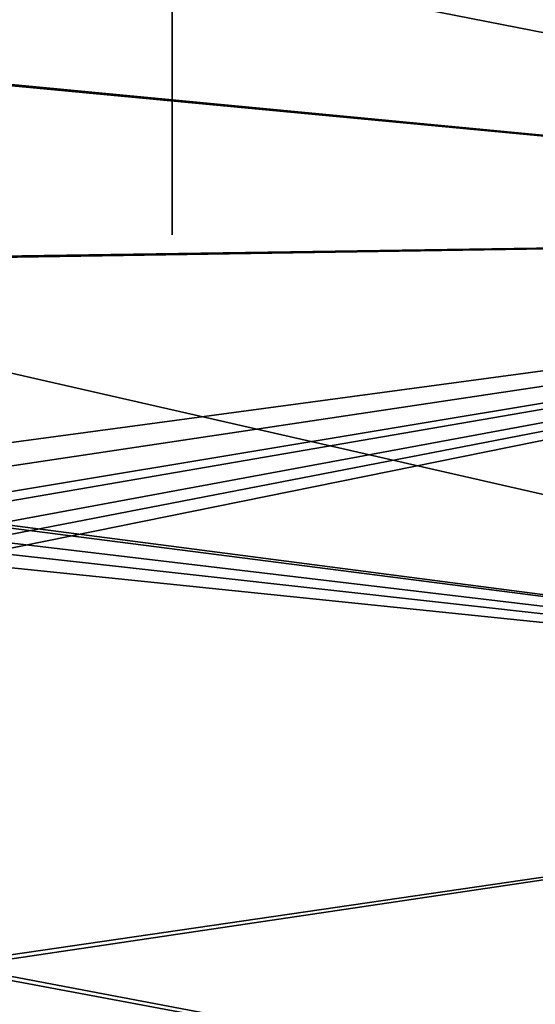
# Model space of a CAD drawing. Header units: millimetres. Extents: x -55 to 150, y -37 to 29.
# Tile 59 of 62: x 106.17 to 112.35, y 6 to 17.78. Entities that reach past the tile are written whole.
import ezdxf

# ---------------------------------------------------------------- set-up
doc = ezdxf.new("R2010")
doc.units = ezdxf.units.MM
doc.header["$LTSCALE"] = 81.481481
doc.layers.add('342', color=7, linetype='CONTINUOUS')
doc.layers.add('365', color=7, linetype='CONTINUOUS')

msp = doc.modelspace()

# ---------------------------------------------------------------- linework, layer by layer
at = {"layer": '342', "color": 250, "linetype": 'Continuous', "true_color": 0x2f3335}
for points in [[(100.297, 17.536, 24.344), (124.697, 20.312, 21.891), (100.297, 19.985, 21.934), (100.297, 17.536, 24.344)], [(124.697, 15.23, 26.467), (124.697, 20.312, 21.891), (100.297, 17.536, 24.344), (124.697, 15.23, 26.467)], [(124.697, 20.312, -21.891), (124.697, 15.23, -26.467), (100.297, 20.003, -21.916), (124.697, 20.312, -21.891)], [(100.297, 20.003, -21.916), (124.697, 15.23, -26.467), (100.297, 17.555, -24.327), (100.297, 20.003, -21.916)], [(100.297, 17.555, -24.327), (124.697, 15.23, -26.467), (100.297, 14.865, -26.467), (100.297, 17.555, -24.327)], [(100.297, 14.845, 26.482), (124.697, 15.23, 26.467), (100.297, 17.536, 24.344), (100.297, 14.845, 26.482)], [(102.617, 11.924, 28.358), (124.697, 15.23, 26.467), (100.297, 11.945, 28.323), (102.617, 11.924, 28.358)], [(100.297, 11.945, 28.323), (124.697, 15.23, 26.467), (100.297, 14.845, 26.482), (100.297, 11.945, 28.323)], [(124.697, 15.23, -26.467), (124.697, 9.307, -29.887), (100.297, 14.865, -26.467), (124.697, 15.23, -26.467)], [(104.703, 11.906, 28.389), (124.697, 15.23, 26.467), (102.617, 11.924, 28.358), (104.703, 11.906, 28.389)], [(104.979, 11.835, 28.431), (124.697, 15.23, 26.467), (104.703, 11.906, 28.389), (104.979, 11.835, 28.431)], [(105.206, 11.622, 28.551), (124.697, 15.23, 26.467), (104.979, 11.835, 28.431), (105.206, 11.622, 28.551)], [(105.273, 11.469, 28.635), (124.697, 15.23, 26.467), (105.206, 11.622, 28.551), (105.273, 11.469, 28.635)], [(105.297, 11.3, 28.726), (124.697, 15.23, 26.467), (105.273, 11.469, 28.635), (105.297, 11.3, 28.726)], [(124.697, 9.307, 29.887), (124.697, 15.23, 26.467), (105.297, 11.3, 28.726), (124.697, 9.307, 29.887)], [(100.297, 14.865, -26.467), (124.697, 9.307, -29.887), (104.703, 11.906, -28.389), (100.297, 14.865, -26.467)], [(104.703, 11.906, -28.389), (124.697, 9.307, -29.887), (104.979, 11.835, -28.431), (104.703, 11.906, -28.389)], [(104.979, 11.835, -28.431), (124.697, 9.307, -29.887), (105.206, 11.622, -28.551), (104.979, 11.835, -28.431)], [(105.206, 11.622, -28.551), (124.697, 9.307, -29.887), (105.273, 11.469, -28.635), (105.206, 11.622, -28.551)], [(105.273, 11.469, -28.635), (124.697, 9.307, -29.887), (105.297, 11.3, -28.726), (105.273, 11.469, -28.635)], [(105.297, 6.427, 30.831), (124.697, 9.307, 29.887), (105.297, 11.3, 28.726), (105.297, 6.427, 30.831)], [(105.297, 11.3, -28.726), (124.697, 9.307, -29.887), (105.297, 6.478, -30.813), (105.297, 11.3, -28.726)], [(124.697, 2.802, 32.001), (124.697, 9.307, 29.887), (105.297, 6.427, 30.831), (124.697, 2.802, 32.001)], [(124.697, 9.307, -29.887), (124.697, 2.802, -32.001), (105.297, 6.478, -30.813), (124.697, 9.307, -29.887)], [(105.297, 6.478, -30.813), (124.697, 2.802, -32.001), (105.297, 1.381, -32.098), (105.297, 6.478, -30.813)], [(105.297, 1.307, 32.111), (124.697, 2.802, 32.001), (105.297, 6.427, 30.831), (105.297, 1.307, 32.111)]]:
    msp.add_3dface(points, dxfattribs=at)
at = {"layer": '365', "color": 250, "linetype": 'Continuous', "true_color": 0x2f3335}
for points in [[(108, 20.977, -14.327), (108, 17.474, -19.183), (108, 20.977, 14.327), (108, 20.977, -14.327)], [(108, 17.474, -19.183), (108, 17.474, 19.183), (108, 20.977, 14.327), (108, 17.474, -19.183)], [(108, 16.962, 19.534), (108, 17.474, 19.183), (108, 16.962, -19.534), (108, 16.962, 19.534)], [(108, 16.962, -19.534), (108, 17.474, 19.183), (108, 17.474, -19.183), (108, 16.962, -19.534)], [(108, 16.345, 19.608), (108, 16.962, 19.534), (108, 16.345, -19.608), (108, 16.345, 19.608)], [(108, 16.345, -19.608), (108, 16.962, 19.534), (108, 16.962, -19.534), (108, 16.345, -19.608)], [(108, 15.765, -19.386), (108, 16.345, 19.608), (108, 16.345, -19.608), (108, 15.765, -19.386)], [(108, 15.765, 19.386), (108, 16.345, 19.608), (108, 15.765, -19.386), (108, 15.765, 19.386)], [(108, 15.354, -18.921), (108, 15.765, 19.386), (108, 15.765, -19.386), (108, 15.354, -18.921)], [(108, 15.354, 18.921), (108, 15.765, 19.386), (108, 15.354, -18.921), (108, 15.354, 18.921)], [(108, 15.205, -18.317), (108, 15.354, 18.921), (108, 15.354, -18.921), (108, 15.205, -18.317)], [(108, 15.205, 18.317), (108, 15.354, 18.921), (108, 15.205, -18.317), (108, 15.205, 18.317)]]:
    msp.add_3dface(points, dxfattribs=at)

doc.saveas('drawing.dxf')
